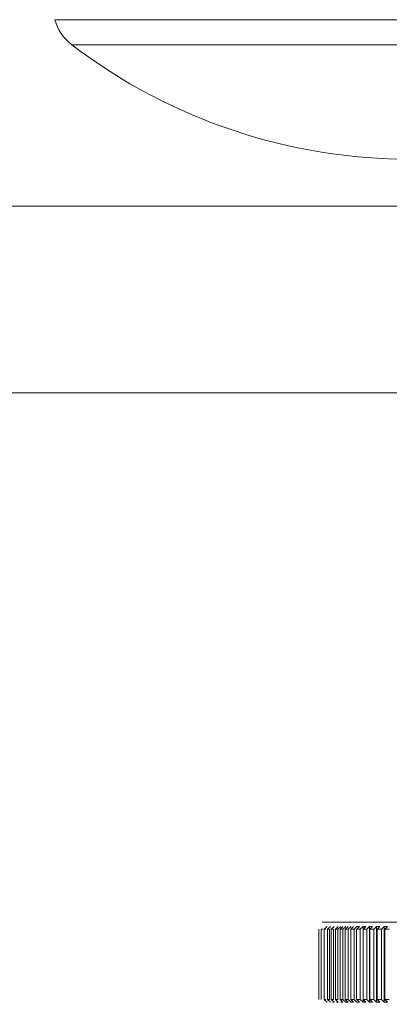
# Model space of a CAD drawing. Header units: millimetres. Extents: x 3925 to 5043, y -86 to 778.
# Tile 47 of 164: x 4365.46 to 4368.42, y 239.67 to 247.57. Entities that reach past the tile are written whole.
import ezdxf

# ---------------------------------------------------------------- set-up
doc = ezdxf.new("R2010")
doc.units = ezdxf.units.MM
doc.header["$LTSCALE"] = 46.255
doc.header["$PDMODE"] = 3
doc.header["$PDSIZE"] = 1
doc.layers.get('Defpoints').update_dxf_attribs({"linetype": 'CONTINUOUS'})
for name, color, linetype in [('140-154101-01_RIGGDXF_DIMENSION', 7, 'CONTINUOUS'), ('140-155102-0DXF_CONTINUOUS_LINE', 7, 'CONTINUOUS'), ('RUBBER-FOOT-DXF_CONTINUOUS_LINE', 7, 'CONTINUOUS')]:
    doc.layers.add(name, color=color, linetype=linetype)
doc.styles.add('SLDTEXTSTYLE0', font='arialbd.ttf', dxfattribs={"height": 5.5})
doc.dimstyles.new('SLDDIMSTYLE2', dxfattribs={"dimtxt": 5.650301, "dimasz": 4.572, "dimexe": 0, "dimexo": 0.0625, "dimgap": 1.412575, "dimtad": 0, "dimtih": 1, "dimtoh": 1, "dimlfac": 3.5, "dimrnd": 1e-09, "dimzin": 4, "dimdsep": 46, "dimtxsty": 'SLDTEXTSTYLE0', "dimsah": 1, "dimcen": 0.09, "dimadec": 0, "dimazin": 1, "dimtol": 1, "dimtp": 0.5, "dimtm": 0.5, "dimtfac": 1, "dimtdec": 1, "dimtofl": 0, "dimtmove": 0, "dimatfit": 3, "dimfxl": 1, "dimfrac": 2, "dimtolj": 1, "dimarcsym": 0})

# ---------------------------------------------------------------- blocks, each defined once
blk = doc.blocks.new('*D67')
at = {"layer": '140-154101-01_RIGGDXF_DIMENSION', "color": 0, "linetype": 'Continuous', "lineweight": -2}
for p, q in [((4333.4706, 263.8912), (4333.4706, 182.3141)), ((4357.8456, 258.6127), (4357.8456, 182.3141)), ((4337.4706, 182.3141), (4353.8456, 182.3141)), ((4357.8456, 182.3141), (4405.313, 182.3141))]:
    blk.add_line(p, q, dxfattribs=at)
at = {"layer": '140-154101-01_RIGGDXF_DIMENSION', "color": 0, "linetype": 'Continuous'}
for points in [[(4337.4706, 182.9807), (4337.4706, 181.6474), (4333.4706, 182.3141)], [(4353.8456, 182.9807), (4353.8456, 181.6474), (4357.8456, 182.3141)]]:
    blk.add_solid(points, dxfattribs=at)
at = {"layer": 'Defpoints', "color": 0, "linetype": 'Continuous'}
for p in [(4333.4706, 263.9537), (4357.8456, 258.6752), (4357.8456, 182.3141)]:
    blk.add_point(p, dxfattribs=at)
at = {"layer": '140-154101-01_RIGGDXF_DIMENSION', "color": 0, "linetype": 'Continuous', "insert": (4383.5793, 187.2626), "char_height": 5.5, "attachment_point": 5, "style": 'SLDTEXTSTYLE0'}
blk.add_mtext('\\A1;97.50 [3.84]', dxfattribs=at)

msp = doc.modelspace()

# ---------------------------------------------------------------- linework, layer by layer
at = {"layer": '140-155102-0DXF_CONTINUOUS_LINE', "color": 7, "linetype": 'Continuous', "lineweight": 0}
for p, q in [((4353.4706, 246.0787), (4495.9706, 246.0787)), ((4353.4706, 244.5787), (4495.9706, 244.5787)), ((4367.8584, 239.7098), (4367.8584, 240.2726)), ((4367.8773, 239.7098), (4367.8773, 240.2726)), ((4367.8839, 240.3287), (4374.0573, 240.3287)), ((4367.9, 239.7098), (4367.9, 240.2726)), ((4367.9245, 240.2948), (4367.9001, 240.2726)), ((4367.9264, 239.7098), (4367.9264, 240.2726)), ((4367.9507, 240.2948), (4367.9265, 240.2726)), ((4367.9432, 239.7098), (4367.9432, 240.2726)), ((4367.9806, 240.2948), (4367.9566, 240.2726)), ((4367.9566, 239.7098), (4367.9566, 240.2726)), ((4367.9754, 239.7098), (4367.9754, 240.2726)), ((4368.0141, 240.2948), (4367.9904, 240.2726)), ((4367.9904, 239.7098), (4367.9904, 240.2726)), ((4368.0113, 240.2726), (4368.0349, 240.2948)), ((4368.0113, 239.7098), (4368.0113, 240.2726)), ((4368.0278, 239.7098), (4368.0278, 240.2726)), ((4368.0512, 240.2948), (4368.0279, 240.2726)), ((4368.0507, 240.2726), (4368.0741, 240.2948)), ((4368.0507, 239.7098), (4368.0507, 240.2726)), ((4368.0688, 239.7098), (4368.0688, 240.2726)), ((4368.0919, 240.2948), (4368.0689, 240.2726)), ((4368.0938, 240.2726), (4368.1168, 240.2948)), ((4368.0938, 239.7098), (4368.0938, 240.2726)), ((4368.1361, 240.2948), (4368.1134, 240.2726)), ((4368.1134, 239.7098), (4368.1134, 240.2726)), ((4368.1403, 240.2726), (4368.163, 240.2948)), ((4368.1403, 239.7098), (4368.1403, 240.2726)), ((4368.1614, 239.7098), (4368.1614, 240.2726)), ((4368.1838, 240.2948), (4368.1615, 240.2726)), ((4368.163, 240.2948), (4368.1838, 240.2948)), ((4368.1903, 240.2726), (4368.2126, 240.2948)), ((4368.1903, 239.7098), (4368.1903, 240.2726)), ((4368.2126, 239.6876), (4368.2126, 240.2948)), ((4368.2126, 240.2948), (4368.2348, 240.2948)), ((4368.2348, 240.2948), (4368.2129, 240.2726)), ((4368.2129, 239.7098), (4368.2129, 240.2726)), ((4368.2437, 240.2726), (4368.2656, 240.2948)), ((4368.2437, 239.7098), (4368.2437, 240.2726)), ((4368.2655, 240.2948), (4368.2892, 240.2948)), ((4368.2656, 239.6876), (4368.2656, 240.2948)), ((4368.2677, 239.7098), (4368.2677, 240.2726)), ((4368.2892, 240.2948), (4368.2678, 240.2726)), ((4368.3004, 240.2726), (4368.3218, 240.2948)), ((4368.3004, 239.7098), (4368.3004, 240.2726)), ((4368.3218, 239.6876), (4368.3218, 240.2948)), ((4368.3218, 240.2948), (4368.3469, 240.2948)), ((4368.3258, 239.7098), (4368.3258, 240.2726)), ((4368.3468, 240.2948), (4368.3259, 240.2726)), ((4368.3604, 240.2726), (4368.3813, 240.2948)), ((4368.3604, 239.7098), (4368.3604, 240.2726)), ((4368.3813, 239.6876), (4368.3813, 240.2948)), ((4368.3813, 240.2948), (4368.4077, 240.2948)), ((4368.4077, 240.2948), (4368.3872, 240.2726)), ((4368.3872, 239.7098), (4368.3872, 240.2726)), ((4367.9001, 239.7098), (4367.9245, 239.6876)), ((4367.9265, 239.7098), (4367.9507, 239.6876)), ((4367.9566, 239.7098), (4367.9806, 239.6876)), ((4367.9806, 239.6876), (4367.9674, 239.6876)), ((4367.9904, 239.7098), (4368.0141, 239.6876)), ((4368.0141, 239.6876), (4367.9993, 239.6876)), ((4368.0279, 239.7098), (4368.0512, 239.6876)), ((4368.0513, 239.6876), (4368.0349, 239.6876)), ((4368.0741, 239.6876), (4368.0507, 239.7098)), ((4368.0689, 239.7098), (4368.0919, 239.6876)), ((4368.0919, 239.6876), (4368.0741, 239.6876)), ((4368.1168, 239.6876), (4368.0938, 239.7098)), ((4368.1134, 239.7098), (4368.1361, 239.6876)), ((4368.1361, 239.6876), (4368.1168, 239.6876)), ((4368.163, 239.6876), (4368.1403, 239.7098)), ((4368.1615, 239.7098), (4368.1838, 239.6876)), ((4368.1838, 239.6876), (4368.163, 239.6876)), ((4368.2126, 239.6876), (4368.1903, 239.7098)), ((4368.2348, 239.6876), (4368.2126, 239.6876)), ((4368.2129, 239.7098), (4368.2348, 239.6876)), ((4368.2656, 239.6876), (4368.2437, 239.7098)), ((4368.2892, 239.6876), (4368.2655, 239.6876)), ((4368.2678, 239.7098), (4368.2892, 239.6876)), ((4368.3218, 239.6876), (4368.3004, 239.7098)), ((4368.3469, 239.6876), (4368.3218, 239.6876)), ((4368.3259, 239.7098), (4368.3468, 239.6876)), ((4368.3813, 239.6876), (4368.3604, 239.7098)), ((4368.4077, 239.6876), (4368.3813, 239.6876)), ((4368.3872, 239.7098), (4368.4077, 239.6876))]:
    msp.add_line(p, q, dxfattribs=at)
for points in [[(4367.8773, 240.2726), (4367.8815, 240.2727), (4367.8856, 240.2727), (4367.8898, 240.2726)], [(4367.9, 240.2726), (4367.9049, 240.2727), (4367.9097, 240.2727), (4367.9146, 240.2726)], [(4367.9264, 240.2726), (4367.932, 240.2727), (4367.9376, 240.2727), (4367.9431, 240.2726)], [(4367.9566, 240.2726), (4367.9628, 240.2727), (4367.9691, 240.2727), (4367.9754, 240.2726)], [(4367.9904, 240.2726), (4367.9973, 240.2727), (4368.0043, 240.2727), (4368.0112, 240.2726)], [(4368.0278, 240.2726), (4368.0355, 240.2727), (4368.0431, 240.2727), (4368.0507, 240.2726)], [(4368.0688, 240.2726), (4368.0772, 240.2727), (4368.0855, 240.2727), (4368.0938, 240.2726)], [(4368.1134, 240.2726), (4368.1224, 240.2727), (4368.1313, 240.2727), (4368.1403, 240.2726)], [(4368.1614, 240.2726), (4368.1711, 240.2727), (4368.1807, 240.2727), (4368.1903, 240.2726)], [(4368.2129, 240.2726), (4368.2232, 240.2727), (4368.2334, 240.2727), (4368.2437, 240.2726)], [(4368.2677, 240.2726), (4368.2786, 240.2727), (4368.2895, 240.2727), (4368.3004, 240.2726)], [(4368.3258, 240.2726), (4368.3373, 240.2727), (4368.3488, 240.2727), (4368.3603, 240.2726)], [(4368.3872, 240.2726), (4368.3993, 240.2727), (4368.4114, 240.2727), (4368.4235, 240.2726)], [(4367.9146, 239.7098), (4367.9097, 239.7097), (4367.9049, 239.7097), (4367.9, 239.7098)], [(4367.9431, 239.7098), (4367.9376, 239.7097), (4367.932, 239.7097), (4367.9264, 239.7098)], [(4367.9754, 239.7098), (4367.9691, 239.7097), (4367.9628, 239.7097), (4367.9566, 239.7098)], [(4368.0112, 239.7098), (4368.0043, 239.7097), (4367.9973, 239.7097), (4367.9904, 239.7098)], [(4368.0507, 239.7098), (4368.0431, 239.7097), (4368.0355, 239.7097), (4368.0278, 239.7098)], [(4368.0938, 239.7098), (4368.0855, 239.7097), (4368.0772, 239.7097), (4368.0688, 239.7098)], [(4368.1403, 239.7098), (4368.1313, 239.7097), (4368.1224, 239.7097), (4368.1134, 239.7098)], [(4368.1903, 239.7098), (4368.1807, 239.7097), (4368.1711, 239.7097), (4368.1614, 239.7098)], [(4368.2437, 239.7098), (4368.2334, 239.7097), (4368.2232, 239.7097), (4368.2129, 239.7098)], [(4368.3004, 239.7098), (4368.2895, 239.7097), (4368.2786, 239.7097), (4368.2677, 239.7098)], [(4368.3603, 239.7098), (4368.3488, 239.7097), (4368.3373, 239.7097), (4368.3258, 239.7098)], [(4368.4235, 239.7098), (4368.4114, 239.7097), (4368.3993, 239.7097), (4368.3872, 239.7098)]]:
    msp.add_lwpolyline(points, dxfattribs=at)
at = {"layer": 'RUBBER-FOOT-DXF_CONTINUOUS_LINE', "color": 7, "linetype": 'Continuous', "lineweight": 0}
for p, q in [((4365.7397, 247.5742), (4371.4515, 247.5742)), ((4365.8745, 247.3731), (4371.3167, 247.3731))]:
    msp.add_line(p, q, dxfattribs=at)
for centre, radius, start, end in [((4366.102, 247.6713), 0.375, 195, 232.66025), ((4368.5956, 250.9399), 4.4862, 232.66025, 307.33975)]:
    msp.add_arc(centre, radius, start, end, dxfattribs=at)

# ---------------------------------------------------------------- dimensions: what is measured, and where the dimension line sits
at = {"layer": '140-154101-01_RIGGDXF_DIMENSION', "color": 2, "linetype": 'Continuous'}
dim = msp.add_linear_dim(base=(4357.8456, 182.3141), p1=(4333.4706, 263.9537), p2=(4357.8456, 258.6752), dimstyle='SLDDIMSTYLE2', override={"dimtxt": 5, "dimasz": 4, "dimtad": 1, "dimtih": 0, "dimtoh": 0, "dimlfac": 4, "dimtol": 0, "dimtp": 0.01, "dimtm": 0.01, "dimtdec": 2, "dimtofl": 1, "dimtzin": 0}, dxfattribs=at)
dim.commit()
dim.dimension.update_dxf_attribs({"geometry": '*D67', "text_midpoint": (4383.5793, 182.3141), "dimtype": 160})

doc.saveas('drawing.dxf')
